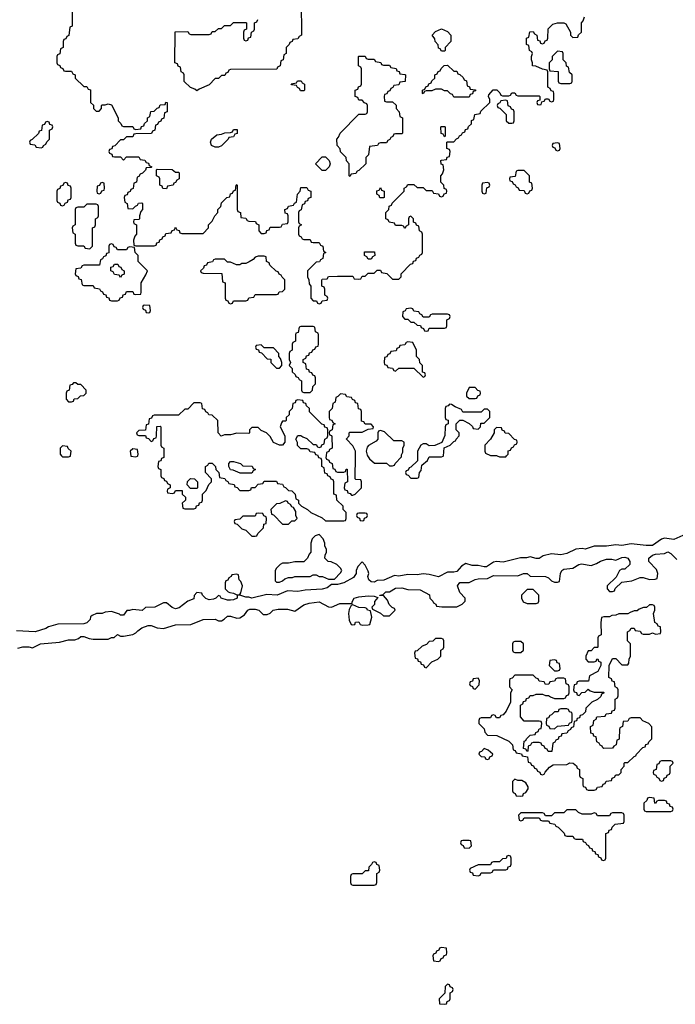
# Model space of a CAD drawing. Header units: inches. Extents: x 2769379 to 2883802, y 684208 to 828654.
# Tile 136 of 256: x 2810770 to 2815060, y 756414 to 762852. Entities that reach past the tile are written whole.
import ezdxf

# ---------------------------------------------------------------- set-up
doc = ezdxf.new("R2010")
doc.units = ezdxf.units.IN
doc.header["$MEASUREMENT"] = 0
doc.layers.add('C8715', color=7, linetype='Continuous')
doc.layers.add('C8716', color=7, linetype='Continuous')

msp = doc.modelspace()

# ---------------------------------------------------------------- linework, layer by layer
at = {"layer": 'C8715', "color": 2, "elevation": 2}
for points in [[(2811044, 760000), (2811050, 759994), (2811090, 759994), (2811102, 759998), (2811102.3, 760000)], [(2811497.7, 760000), (2811498, 759998), (2811530, 759994), (2811542, 759998), (2811542.7, 760000)], [(2811714, 760000), (2811714, 759990), (2811698, 759982), (2811692.7, 759967.3), (2811678, 759962), (2811674, 759930), (2811678, 759918), (2811694, 759910), (2811694, 759870), (2811698, 759858), (2811712.7, 759852.7), (2811718, 759838), (2811730, 759834), (2811738, 759818), (2811754, 759810), (2811754, 759790), (2811738, 759782), (2811734, 759770), (2811738, 759758), (2811770, 759754), (2811782, 759758), (2811790, 759774), (2811832.7, 759772.7), (2811834, 759750), (2811854, 759730), (2811854, 759710), (2811834, 759690), (2811838, 759658), (2811850, 759654), (2811910, 759654), (2811922, 759658), (2811927.3, 759672.7), (2811942, 759678), (2811947.3, 759692.7), (2811962, 759698), (2811966, 759710), (2811966, 759750), (2811990, 759774), (2812008.4, 759811.6), (2812026, 759830), (2812026, 759850), (2811986, 759890), (2811986, 759930), (2812002, 759938), (2812008.7, 759951.3), (2812030, 759952), (2812052, 759930), (2812054, 759910), (2812074, 759890), (2812078, 759858), (2812112.7, 759852.7), (2812118, 759838), (2812132.7, 759832.7), (2812138, 759818), (2812172.7, 759812.7), (2812178, 759798), (2812192.7, 759792.7), (2812210, 759774), (2812270, 759774), (2812282, 759778), (2812287.3, 759792.7), (2812310, 759794), (2812330, 759814), (2812362, 759818), (2812370, 759834), (2812450, 759834), (2812458, 759818), (2812490, 759814), (2812498, 759798), (2812510, 759794), (2812530, 759774), (2812551.1, 759771.1), (2812572, 759750), (2812578, 759718), (2812594, 759710), (2812594, 759690), (2812614, 759670), (2812654, 759650), (2812674, 759630), (2812750, 759594), (2812770, 759574), (2812890, 759574), (2812902, 759578), (2812906, 759590), (2812906, 759630), (2812886, 759650), (2812886, 759670), (2812846, 759710), (2812842, 759742), (2812826, 759750), (2812826, 759830), (2812822, 759842), (2812808, 759848), (2812802, 759862), (2812786, 759870), (2812782, 759882), (2812767.3, 759887.3), (2812762, 759922), (2812746, 759930), (2812746, 759970), (2812742, 759982), (2812727.3, 759987.3), (2812722.7, 760000)], [(2812775.2, 760000), (2812774, 759990), (2812778, 759978), (2812792.7, 759972.7), (2812798, 759958), (2812814, 759950), (2812818, 759918), (2812832.7, 759912.7), (2812838, 759898), (2812850, 759894), (2812890, 759894), (2812902, 759898), (2812907.3, 759912.7), (2812912.7, 759912.7), (2812914, 759830), (2812898, 759822), (2812894, 759790), (2812898, 759778), (2812912.7, 759772.7), (2812918, 759758), (2812932.7, 759752.7), (2812942, 759742), (2812950, 759742), (2812966, 759750), (2813006, 759790), (2813006, 759830), (2813002, 759842), (2812970, 759846), (2812966, 759850), (2812967.7, 760000)], [(2813046, 760000), (2813059.6, 759979.6), (2813092.7, 759952.7), (2813170, 759952), (2813190, 759934), (2813210, 759934), (2813222, 759938), (2813226, 759950), (2813267.3, 759992.7), (2813267.3, 760000)], [(2813372, 760000), (2813372, 759968), (2813330, 759926), (2813318, 759922), (2813312.7, 759907.3), (2813298, 759902), (2813294, 759890), (2813298, 759878), (2813312.7, 759872.7), (2813330, 759854), (2813370, 759854), (2813382, 759858), (2813386, 759890), (2813396.4, 759903.6), (2813402, 759938), (2813438, 759970), (2813450, 759994), (2813530, 759994), (2813542, 759998), (2813542.2, 760000)], [(2813895, 760000), (2813910, 759994), (2813950, 759994), (2813956, 760000)], [(2815110, 759479.3), (2815050, 759454), (2814990, 759462), (2814970, 759455.3), (2814910, 759414), (2814870, 759413.2), (2814770, 759424), (2814710, 759414), (2814670, 759419), (2814610, 759409.2), (2814530, 759409.2), (2814470, 759389.2), (2814450, 759394), (2814410, 759389.2), (2814350, 759361.2), (2814310, 759353.2), (2814250, 759359), (2814194.4, 759345.6), (2814170, 759329.2), (2814150, 759329.2), (2814110, 759339), (2814086.4, 759333.6), (2814047.1, 759332.9), (2813934.4, 759305.6), (2813890, 759309), (2813870, 759304), (2813825.4, 759274.6), (2813810, 759274), (2813770, 759284), (2813730, 759284), (2813690, 759295.3), (2813662, 759278), (2813630, 759244), (2813610, 759239), (2813570, 759239.3), (2813510, 759209), (2813450, 759225.2), (2813410, 759229.2), (2813370, 759221.2), (2813310, 759225.2), (2813250, 759214), (2813222, 759218), (2813153.2, 759186.8), (2813110, 759184), (2813090, 759174), (2813070, 759175.3), (2813055.3, 759190), (2813048.7, 759210), (2813055.3, 759230), (2813050, 759246), (2813030, 759286), (2813010, 759306), (2812983.6, 759276.4), (2812972, 759250), (2812972, 759230), (2812955.3, 759204.7), (2812890, 759169.2), (2812850, 759158), (2812810, 759158), (2812782, 759138), (2812750, 759129.2), (2812638, 759122), (2812590, 759114), (2812523.5, 759116.5), (2812454, 759090), (2812387.1, 759092.9), (2812290, 759069), (2812270, 759075.3), (2812250, 759075.3), (2812210, 759088), (2812194, 759086), (2812192, 759070), (2812170, 759059), (2812150, 759055.3), (2812130, 759055.3), (2812088.9, 759068.9), (2812082, 759082), (2812070, 759086), (2812054, 759070), (2812037.3, 759062.7), (2812010, 759059), (2811988, 759068), (2811966, 759090), (2811962, 759102), (2811930, 759106), (2811912.7, 759087.3), (2811910, 759066), (2811870, 759049), (2811814.2, 759005.8), (2811790, 758999.3), (2811767.5, 759007.5), (2811730, 759038), (2811710, 759038), (2811654, 759010), (2811592.7, 759007.3), (2811571.1, 758988.9), (2811510, 758995.3), (2811488, 758988), (2811472, 758988), (2811450, 758958), (2811430, 758958), (2811424, 758964), (2811370, 758982), (2811330, 758978), (2811310, 758968.7), (2811271.6, 758968.4), (2811243.6, 758956.4), (2811232.7, 758947.3), (2811232, 758930), (2811210, 758908.7), (2811190, 758902), (2811019.6, 758900.4), (2810958, 758882), (2810942, 758870), (2810870.5, 758849.5), (2810750, 758855.3)], [(2810758, 758742), (2810790, 758750.7), (2810830.6, 758750.6), (2810854.6, 758745.4), (2810906, 758770), (2811030, 758781), (2811090, 758796), (2811130, 758798), (2811154, 758806), (2811170, 758818), (2811190, 758818), (2811225.4, 758805.4), (2811250, 758802), (2811350, 758802), (2811370, 758812), (2811387.3, 758812.7), (2811410, 758831.3), (2811430, 758822), (2811450, 758822), (2811510, 758832), (2811530, 758842), (2811543.2, 758856.8), (2811570, 758874.8), (2811610, 758890.8), (2811630, 758890.8), (2811670, 758874.8), (2811710, 758871), (2811790, 758894), (2811890, 758898), (2811970, 758930.8), (2812048.9, 758931.1), (2812070, 758922), (2812090, 758922), (2812108.9, 758931.1), (2812130, 758951), (2812150, 758950.8), (2812190, 758938.8), (2812210, 758941), (2812240.2, 758959.8), (2812262, 758990), (2812276.9, 758996.9), (2812310, 758998), (2812334, 758990), (2812363.6, 758963.6), (2812390, 758962), (2812410, 758971.3), (2812429.5, 758990.5), (2812462, 758998), (2812522.7, 758997.3), (2812570, 758984.7), (2812630, 759026.8), (2812663.2, 759036.8), (2812730, 759044.7), (2812790, 759012), (2812810, 759011.3), (2812865.6, 759034.4), (2812946, 759034), (2812946, 759046), (2812958, 759070), (2812990, 759078.8), (2813050, 759084.7), (2813090, 759082), (2813114, 759074), (2813092.7, 759047.3), (2813091.6, 759028.4), (2813074, 759010), (2813078, 758998), (2813131.6, 758971.6), (2813150, 758954), (2813190, 758954), (2813226, 758990), (2813222, 759002), (2813207.3, 759007.3), (2813187.3, 759027.3), (2813176.4, 759056.4), (2813150, 759086), (2813126, 759086), (2813126, 759090), (2813147.3, 759092.7), (2813166, 759110), (2813190, 759111.3), (2813230, 759134.8), (2813270, 759136), (2813310, 759126), (2813390, 759124.7), (2813451.1, 759091.1), (2813454, 759070), (2813474, 759050), (2813478, 759038), (2813494, 759030), (2813498, 759018), (2813532.7, 759012.7), (2813630, 759012), (2813666, 759030), (2813686, 759050), (2813686, 759070), (2813650, 759106), (2813635.3, 759150), (2813649.1, 759170.9), (2813710, 759171), (2813750, 759191), (2813770, 759196), (2813830, 759198), (2813870, 759218), (2814030, 759216), (2814066, 759230), (2814090, 759231.3), (2814110, 759214), (2814210, 759211.3), (2814230, 759202), (2814250, 759182), (2814270, 759174), (2814290, 759174), (2814302, 759178), (2814308, 759230), (2814318, 759250), (2814330, 759258), (2814390, 759264.7), (2814428, 759290), (2814445.6, 759294.4), (2814510, 759282), (2814544.7, 759295.3), (2814570, 759311), (2814610, 759324.7), (2814645.4, 759325.4), (2814670, 759318), (2814710, 759336), (2814730, 759338), (2814750, 759331.3), (2814762, 759310), (2814762, 759290), (2814730, 759258), (2814710, 759258), (2814694, 759250), (2814672.7, 759207.3), (2814614, 759150), (2814614, 759130), (2814630, 759114), (2814650, 759114), (2814662, 759118), (2814667.3, 759132.7), (2814710, 759174), (2814776.4, 759183.6), (2814830, 759204.7), (2814850, 759204.7), (2814890, 759192), (2814927.3, 759192.7), (2814942, 759198), (2814946, 759230), (2814936.4, 759256.4), (2814886, 759310), (2814886, 759330), (2814910, 759351.3), (2814930, 759358), (2814990, 759362), (2815010, 759372), (2815030, 759362), (2815070, 759322)]]:
    msp.add_lwpolyline(points, dxfattribs=at)
for points in [[(2812290, 759886), (2812212.7, 759887.3), (2812167.3, 759907.3), (2812148.4, 759908.4), (2812138, 759930), (2812138, 759950), (2812150, 759962), (2812170, 759962), (2812214, 759950), (2812230, 759934), (2812291.6, 759931.6), (2812298, 759918), (2812314, 759910), (2812298, 759902)], [(2811930, 759786), (2811887.3, 759787.3), (2811866, 759810), (2811867.3, 759832.7), (2811888.4, 759851.6), (2811914, 759850), (2811934, 759830), (2811934, 759790)], [(2812510, 759706), (2812471.6, 759688.4), (2812450, 759686), (2812414, 759650), (2812418, 759618), (2812430, 759614), (2812490, 759554), (2812530, 759554), (2812550, 759574), (2812570, 759574), (2812586, 759590), (2812578, 759610), (2812576.4, 759636.4), (2812562, 759662), (2812550, 759666), (2812542, 759682), (2812526, 759690), (2812522, 759702)], [(2812330, 759626), (2812318, 759622), (2812310, 759606), (2812230, 759606), (2812210, 759586), (2812178, 759582), (2812174, 759570), (2812178, 759558), (2812192.7, 759552.7), (2812223.6, 759523.6), (2812250, 759514), (2812290, 759474), (2812310, 759474), (2812322, 759478), (2812327.3, 759492.7), (2812366, 759530), (2812367.3, 759552.7), (2812382, 759558), (2812386, 759590), (2812382, 759602), (2812367.3, 759607.3), (2812362, 759622)], [(2813030, 759626), (2812990, 759626), (2812978, 759622), (2812974, 759610), (2812978, 759598), (2812992.7, 759592.7), (2812998, 759578), (2813010, 759574), (2813022, 759578), (2813027.3, 759592.7), (2813042, 759598), (2813046, 759610), (2813042, 759622)], [(2812730, 759486), (2812703.6, 759476.4), (2812683.6, 759456.4), (2812674, 759430), (2812674, 759370), (2812663.6, 759356.4), (2812654, 759330), (2812630, 759306), (2812570, 759308), (2812530, 759298), (2812490, 759298), (2812474, 759290), (2812450, 759266), (2812442, 759250), (2812442, 759182), (2812450, 759174), (2812470, 759174), (2812490, 759182), (2812504, 759196), (2812530, 759204.7), (2812554.6, 759205.4), (2812570, 759212), (2812670, 759212), (2812690, 759222), (2812710, 759222), (2812730, 759212), (2812751.6, 759211.6), (2812790, 759194), (2812830, 759194), (2812870, 759234), (2812878, 759250), (2812870, 759266), (2812846, 759290), (2812807.3, 759307.3), (2812788.4, 759308.4), (2812766, 759330), (2812768.4, 759351.6), (2812778, 759370), (2812778, 759390), (2812766, 759410), (2812766, 759430), (2812756.4, 759456.4)], [(2812190, 759226), (2812158, 759222), (2812154, 759210), (2812138, 759202), (2812132, 759188), (2812118, 759182), (2812114, 759170), (2812114, 759130), (2812134, 759110), (2812145.4, 759105.4), (2812170, 759102), (2812190, 759092), (2812210, 759094), (2812216.4, 759103.6), (2812228, 759150), (2812218, 759178), (2812206, 759190), (2812202, 759222)], [(2814130, 759126), (2814090, 759126), (2814054, 759090), (2814054, 759070), (2814064.7, 759044.7), (2814090, 759034), (2814150, 759034), (2814162, 759038), (2814166, 759050), (2814166, 759090)], [(2812950, 759026), (2812938, 759022), (2812925.4, 758994.6), (2812921, 758970), (2812925.4, 758925.4), (2812938, 758898), (2812950, 758894), (2812962, 758898), (2812968.4, 758911.6), (2812990, 758914), (2812998, 758898), (2813012.7, 758892.7), (2813050, 758894), (2813062, 758898), (2813074.6, 758945.4), (2813066, 758986), (2813046, 758990), (2813042, 759002), (2813030, 759006), (2812990, 759008)], [(2814910, 759026), (2814890, 759026), (2814871.6, 759008.4), (2814852.7, 759007.3), (2814823.6, 758996.4), (2814810, 758986), (2814790, 758986), (2814763.6, 758976.4), (2814750, 758966), (2814690, 758966), (2814670, 758958), (2814643.6, 758956.4), (2814630, 758948), (2814592.7, 758947.3), (2814578, 758942), (2814572, 758910), (2814574, 758830), (2814558, 758822), (2814554, 758810), (2814554, 758750), (2814550, 758746), (2814530, 758746), (2814510, 758726), (2814490, 758726), (2814474, 758690), (2814474, 758670), (2814490, 758654), (2814530, 758654), (2814542, 758658), (2814546, 758670), (2814552.7, 758672.7), (2814558, 758658), (2814572, 758652), (2814571.6, 758628.4), (2814554, 758590), (2814498, 758562), (2814492.7, 758527.3), (2814430, 758526), (2814418, 758522), (2814412.7, 758507.3), (2814398, 758502), (2814394, 758470), (2814398, 758458), (2814412.7, 758452.7), (2814418, 758438), (2814430, 758434), (2814447.3, 758452.7), (2814470, 758454), (2814490, 758474), (2814503.6, 758463.6), (2814530, 758454), (2814590, 758454), (2814594, 758450), (2814578, 758442), (2814572.7, 758427.3), (2814550, 758406), (2814514, 758390), (2814474, 758350), (2814472.7, 758327.3), (2814452.7, 758307.3), (2814438, 758302), (2814432.7, 758287.3), (2814418, 758282), (2814412.7, 758267.3), (2814398, 758262), (2814392.7, 758227.3), (2814378, 758222), (2814374, 758210), (2814358, 758202), (2814350, 758186), (2814318, 758182), (2814312.7, 758167.3), (2814298, 758162), (2814292.7, 758147.3), (2814278, 758142), (2814272.7, 758127.3), (2814258, 758122), (2814252.7, 758067.3), (2814227.3, 758067.3), (2814222, 758082), (2814207.3, 758087.3), (2814202, 758102), (2814187.3, 758107.3), (2814182, 758122), (2814170, 758126), (2814130, 758126), (2814118, 758122), (2814112.7, 758107.3), (2814098, 758102), (2814094, 758070), (2814090, 758066), (2814082, 758082), (2814067.3, 758087.3), (2814070, 758134), (2814082, 758138), (2814086, 758150), (2814110, 758174), (2814142, 758178), (2814148, 758192), (2814162, 758198), (2814170, 758214), (2814182, 758218), (2814186, 758250), (2814182, 758262), (2814170, 758266), (2814070, 758266), (2814047.3, 758292.7), (2814046, 758370), (2814062, 758378), (2814067.3, 758392.7), (2814082, 758398), (2814087.3, 758412.7), (2814102, 758418), (2814110, 758434), (2814130, 758434), (2814150, 758442), (2814190, 758442), (2814210, 758434), (2814230, 758434), (2814243.6, 758423.6), (2814270, 758414), (2814330, 758414), (2814342, 758418), (2814347.3, 758432.7), (2814362, 758438), (2814366, 758450), (2814366, 758490), (2814362, 758502), (2814346, 758510), (2814342, 758542), (2814330, 758546), (2814290, 758546), (2814278, 758542), (2814270, 758526), (2814238, 758522), (2814232.7, 758507.3), (2814210, 758506), (2814202, 758522), (2814170, 758526), (2814162, 758542), (2814150, 758546), (2814130, 758566), (2814010, 758566), (2813992.7, 758547.3), (2813978, 758542), (2813974, 758530), (2813974, 758490), (2813992, 758470), (2813982, 758450), (2813982, 758390), (2813954, 758330), (2813932.7, 758307.3), (2813918, 758302), (2813910, 758286), (2813890, 758286), (2813882, 758302), (2813870, 758306), (2813858, 758302), (2813850, 758286), (2813790, 758286), (2813778, 758282), (2813774, 758270), (2813774, 758250), (2813810, 758214), (2813812.7, 758192.7), (2813830, 758174), (2813891.6, 758171.6), (2813970, 758134), (2813994, 758110), (2813998, 758078), (2814012.7, 758072.7), (2814018, 758058), (2814052.7, 758052.7), (2814058, 758038), (2814092.7, 758032.7), (2814098, 757998), (2814112.7, 757992.7), (2814118, 757978), (2814132.7, 757972.7), (2814138, 757958), (2814152.7, 757952.7), (2814158, 757938), (2814172.7, 757932.7), (2814178, 757918), (2814190, 757914), (2814202, 757918), (2814207.3, 757932.7), (2814236.4, 757963.6), (2814260.4, 757979.6), (2814350, 757982), (2814370, 757992), (2814391.6, 757991.6), (2814412.7, 757972.7), (2814418, 757958), (2814434, 757950), (2814434, 757910), (2814438, 757898), (2814454, 757890), (2814454, 757850), (2814458, 757838), (2814472.7, 757832.7), (2814478, 757818), (2814490, 757814), (2814530, 757814), (2814542, 757818), (2814550, 757834), (2814582, 757838), (2814587.3, 757852.7), (2814602, 757858), (2814607.3, 757872.7), (2814642, 757878), (2814647.3, 757892.7), (2814662, 757898), (2814670, 757914), (2814690, 757914), (2814706, 757930), (2814706, 757950), (2814726, 757970), (2814726, 757990), (2814730, 757994), (2814750, 757994), (2814790, 758034), (2814802, 758038), (2814806, 758050), (2814847.3, 758092.7), (2814862, 758098), (2814867.3, 758112.7), (2814882, 758118), (2814886, 758130), (2814906, 758150), (2814907.3, 758227.3), (2814886, 758250), (2814848.4, 758268.4), (2814830, 758286), (2814770, 758286), (2814758, 758282), (2814750, 758266), (2814718, 758262), (2814714, 758230), (2814698, 758222), (2814694, 758210), (2814692.7, 758152.7), (2814690, 758146), (2814678, 758142), (2814674, 758110), (2814658, 758102), (2814650, 758088), (2814592.7, 758087.3), (2814586, 758090), (2814582, 758102), (2814567.3, 758107.3), (2814562, 758122), (2814546, 758130), (2814542, 758162), (2814527.3, 758167.3), (2814522, 758182), (2814507.3, 758187.3), (2814506, 758230), (2814522, 758238), (2814526, 758270), (2814542, 758278), (2814547.3, 758292.7), (2814602, 758298), (2814607.3, 758312.7), (2814642, 758318), (2814647.3, 758332.7), (2814662, 758338), (2814666, 758350), (2814666, 758410), (2814682, 758418), (2814686, 758430), (2814686, 758470), (2814682, 758482), (2814666, 758490), (2814662, 758522), (2814647.3, 758527.3), (2814642, 758542), (2814626, 758550), (2814628, 758630), (2814650, 758674), (2814670, 758674), (2814710, 758634), (2814750, 758634), (2814756.4, 758643.6), (2814758, 758670), (2814766, 758690), (2814766, 758770), (2814746, 758790), (2814746, 758850), (2814762, 758858), (2814770, 758874), (2814790, 758874), (2814798, 758858), (2814830, 758854), (2814838, 758838), (2814850, 758834), (2814890, 758834), (2814910, 758842), (2814930, 758834), (2814962, 758838), (2814966, 758850), (2814962, 758882), (2814947.3, 758887.3), (2814942, 758902), (2814926, 758910), (2814918, 758970), (2814926, 758990), (2814926, 759010), (2814922, 759022)], [(2813530, 758806), (2813490, 758806), (2813472.7, 758787.3), (2813450, 758786), (2813432.7, 758767.3), (2813403.6, 758756.4), (2813370, 758726), (2813358, 758722), (2813354, 758710), (2813358, 758678), (2813372.7, 758672.7), (2813378, 758658), (2813392.7, 758652.7), (2813398, 758638), (2813412.7, 758632.7), (2813418, 758618), (2813430, 758614), (2813467.3, 758652.7), (2813506, 758670), (2813526, 758690), (2813526, 758730), (2813542, 758738), (2813546, 758750), (2813546, 758790), (2813542, 758802)], [(2814050, 758786), (2814010, 758786), (2813998, 758782), (2813994, 758770), (2813994, 758730), (2813998, 758718), (2814010, 758714), (2814050, 758714), (2814066, 758730), (2814066, 758770)], [(2814270, 758666), (2814238, 758662), (2814234, 758630), (2814270, 758594), (2814290, 758594), (2814302, 758598), (2814306, 758610), (2814302, 758642), (2814287.3, 758647.3), (2814282, 758662)], [(2813770, 758546), (2813738, 758542), (2813732.7, 758527.3), (2813718, 758522), (2813714, 758510), (2813718, 758498), (2813732.7, 758492.7), (2813738, 758478), (2813750, 758474), (2813776.4, 758503.6), (2813778, 758530)], [(2814350, 758346), (2814310, 758346), (2814298, 758342), (2814292.7, 758327.3), (2814270, 758326), (2814250, 758306), (2814238, 758302), (2814230, 758286), (2814218, 758282), (2814214, 758250), (2814218, 758238), (2814232.7, 758232.7), (2814238, 758218), (2814270, 758214), (2814288.4, 758231.6), (2814362, 758238), (2814367.3, 758252.7), (2814382, 758258), (2814386, 758270), (2814386, 758310), (2814382, 758322), (2814367.3, 758327.3), (2814362, 758342)], [(2813810, 758086), (2813792.7, 758067.3), (2813778, 758062), (2813774, 758050), (2813790, 758034), (2813812.7, 758032.7), (2813818, 758018), (2813830, 758014), (2813842, 758018), (2813847.3, 758032.7), (2813862, 758038), (2813866, 758050), (2813836.4, 758076.4)], [(2815030, 758006), (2814970, 758006), (2814958, 758002), (2814952.7, 757987.3), (2814938, 757982), (2814934, 757950), (2814918, 757942), (2814914, 757930), (2814918, 757918), (2814932.7, 757912.7), (2814938, 757898), (2814952.7, 757892.7), (2814958, 757878), (2814970, 757874), (2814982, 757878), (2814987.3, 757892.7), (2815002, 757898), (2815007.3, 757912.7), (2815022, 757918), (2815026, 757930), (2815026, 757970), (2815046, 757990), (2815042, 758002)], [(2814010, 757886), (2813994, 757870), (2813994, 757810), (2813998, 757798), (2814012.7, 757792.7), (2814018, 757778), (2814050, 757774), (2814062, 757778), (2814067.3, 757792.7), (2814082, 757798), (2814096.4, 757823.6), (2814096.4, 757836.4), (2814082, 757862), (2814056.4, 757876.4), (2814030, 757878)], [(2814890, 757766), (2814878, 757762), (2814872.7, 757747.3), (2814854, 757730), (2814854, 757690), (2814858, 757678), (2814870, 757674), (2815030, 757674), (2815042, 757678), (2815046, 757690), (2815042, 757702), (2815027.3, 757707.3), (2815022, 757722), (2815007.3, 757727.3), (2815002, 757742), (2814990, 757746), (2814950, 757746), (2814938, 757742), (2814930, 757726), (2814926, 757730), (2814922, 757762)], [(2814410, 757686), (2814350, 757686), (2814330, 757666), (2814270, 757666), (2814250, 757646), (2814210, 757646), (2814202, 757662), (2814190, 757666), (2814050, 757666), (2814034, 757650), (2814038, 757618), (2814050, 757614), (2814062, 757618), (2814070, 757634), (2814170, 757634), (2814178, 757618), (2814190, 757614), (2814230, 757614), (2814238, 757598), (2814272.7, 757592.7), (2814278, 757578), (2814292.7, 757572.7), (2814332.7, 757532.7), (2814338, 757518), (2814350, 757514), (2814390, 757514), (2814398, 757498), (2814410, 757494), (2814452.7, 757492.7), (2814458, 757478), (2814472.7, 757472.7), (2814478, 757458), (2814492.7, 757452.7), (2814498, 757438), (2814512.7, 757432.7), (2814518, 757418), (2814532.7, 757412.7), (2814538, 757398), (2814552.7, 757392.7), (2814558, 757378), (2814572.7, 757372.7), (2814578, 757358), (2814590, 757354), (2814602, 757358), (2814606, 757370), (2814606, 757530), (2814622, 757538), (2814627.3, 757552.7), (2814642, 757558), (2814647.3, 757572.7), (2814667.3, 757592.7), (2814722, 757598), (2814726, 757610), (2814726, 757650), (2814722, 757662), (2814710, 757666), (2814650, 757666), (2814638, 757662), (2814630, 757646), (2814550, 757646), (2814542, 757662), (2814530, 757666), (2814510, 757658), (2814450, 757658), (2814427.3, 757667.3)], [(2813710, 757486), (2813670, 757486), (2813658, 757482), (2813654, 757470), (2813658, 757458), (2813672.7, 757452.7), (2813678, 757438), (2813710, 757434), (2813726, 757450), (2813722, 757482)], [(2813970, 757386), (2813958, 757382), (2813952.7, 757367.3), (2813930, 757366), (2813910, 757346), (2813870, 757346), (2813858, 757342), (2813850, 757326), (2813770, 757326), (2813718, 757302), (2813714, 757290), (2813718, 757278), (2813732.7, 757272.7), (2813738, 757258), (2813770, 757254), (2813782, 757258), (2813790, 757274), (2813850, 757274), (2813862, 757278), (2813870, 757294), (2813950, 757294), (2813962, 757298), (2813967.3, 757312.7), (2813982, 757318), (2813986, 757330), (2813986, 757370), (2813982, 757382)], [(2813090, 757346), (2813078, 757342), (2813072.7, 757327.3), (2813054, 757310), (2813052.7, 757287.3), (2813030, 757286), (2813010, 757266), (2812950, 757266), (2812938, 757262), (2812934, 757250), (2812934, 757210), (2812938, 757198), (2812950, 757194), (2813090, 757194), (2813102, 757198), (2813106, 757210), (2813106, 757270), (2813122, 757278), (2813126, 757290), (2813122, 757322), (2813107.3, 757327.3), (2813102, 757342)], [(2813530, 756786), (2813518, 756782), (2813512.7, 756767.3), (2813498, 756762), (2813492.7, 756747.3), (2813478, 756742), (2813474, 756730), (2813478, 756698), (2813510, 756694), (2813522, 756698), (2813527.3, 756712.7), (2813542, 756718), (2813547.3, 756732.7), (2813562, 756738), (2813566, 756750), (2813562, 756782)], [(2813570, 756546), (2813554, 756530), (2813552.7, 756487.3), (2813514, 756450), (2813518, 756418), (2813550, 756414), (2813562, 756418), (2813567.3, 756432.7), (2813582, 756438), (2813586, 756450), (2813586, 756490), (2813602, 756498), (2813606, 756510), (2813602, 756522), (2813587.3, 756527.3), (2813582, 756542)]]:
    msp.add_lwpolyline(points, close=True, dxfattribs=at)
at = {"layer": 'C8716', "color": 2, "elevation": 2}
for points in [[(2812612.7, 762972.7), (2812614, 762750), (2812598, 762742), (2812590, 762726), (2812558, 762722), (2812554, 762710), (2812538, 762702), (2812534, 762690), (2812514, 762670), (2812514, 762630), (2812498, 762622), (2812494, 762590), (2812478, 762582), (2812474, 762550), (2812458, 762542), (2812452.7, 762527.3), (2812150, 762526), (2812138, 762522), (2812132.7, 762507.3), (2812118, 762502), (2812112.7, 762487.3), (2812090, 762486), (2812070, 762466), (2812050, 762466), (2812010, 762426), (2811943.6, 762396.4), (2811930, 762386), (2811916.4, 762396.4), (2811887.3, 762407.3), (2811847.3, 762447.3), (2811846, 762490), (2811842, 762502), (2811826, 762510), (2811822, 762542), (2811807.3, 762547.3), (2811802, 762562), (2811786, 762570), (2811787.3, 762772.7), (2811870, 762774), (2811878, 762758), (2811890, 762754), (2812010, 762754), (2812022, 762758), (2812030, 762774), (2812050, 762774), (2812070, 762794), (2812090, 762794), (2812110, 762814), (2812150, 762814), (2812170, 762834), (2812250, 762834), (2812254, 762830), (2812254, 762790), (2812238, 762782), (2812234, 762770), (2812234, 762730), (2812238, 762718), (2812250, 762714), (2812262, 762718), (2812267.3, 762732.7), (2812282, 762738), (2812286, 762770), (2812302, 762778), (2812306, 762790), (2812306, 762830), (2812322, 762838), (2812327.3, 762852.7)], [(2811114, 762950), (2811114, 762810), (2811098, 762802), (2811092.7, 762747.3), (2811078, 762742), (2811072.7, 762727.3), (2811058, 762722), (2811054, 762710), (2811054, 762670), (2811038, 762662), (2811032.7, 762627.3), (2811018, 762622), (2811014, 762610), (2811014, 762570), (2811018, 762558), (2811032.7, 762552.7), (2811038, 762538), (2811052.7, 762532.7), (2811058, 762518), (2811070, 762514), (2811110, 762514), (2811118, 762498), (2811134, 762490), (2811134, 762470), (2811190, 762414), (2811210, 762414), (2811218, 762398), (2811232.7, 762392.7), (2811234, 762310), (2811252.7, 762292.7), (2811254, 762270), (2811270, 762254), (2811290, 762254), (2811306, 762270), (2811306, 762290), (2811310, 762294), (2811330, 762294), (2811350, 762302), (2811370, 762294), (2811414, 762210), (2811414, 762190), (2811432.7, 762172.7), (2811438, 762158), (2811450, 762154), (2811510, 762154), (2811518, 762138), (2811530, 762134), (2811562, 762138), (2811567.3, 762152.7), (2811582, 762158), (2811587.3, 762172.7), (2811606, 762190), (2811606, 762210), (2811622, 762218), (2811628, 762252), (2811650, 762254), (2811670, 762274), (2811682, 762278), (2811690, 762294), (2811722, 762298), (2811727.3, 762312.7), (2811734, 762310), (2811734, 762250), (2811718, 762242), (2811712.7, 762207.3), (2811698, 762202), (2811692.7, 762187.3), (2811678, 762182), (2811672.7, 762167.3), (2811658, 762162), (2811654, 762130), (2811638, 762122), (2811632.7, 762107.3), (2811530, 762106), (2811518, 762102), (2811510, 762086), (2811470, 762086), (2811450, 762066), (2811430, 762066), (2811392.7, 762027.3), (2811378, 762022), (2811372.7, 762007.3), (2811358, 762002), (2811354, 761990), (2811358, 761978), (2811372.7, 761972.7), (2811378, 761958), (2811390, 761954), (2811430, 761954), (2811450, 761934), (2811470, 761954), (2811550, 761954), (2811558, 761938), (2811590, 761934), (2811598, 761918), (2811612.7, 761912.7), (2811618, 761898), (2811634, 761890), (2811630, 761886), (2811598, 761882), (2811592.7, 761867.3), (2811572.7, 761847.3), (2811558, 761842), (2811550, 761826), (2811538, 761822), (2811534, 761790), (2811518, 761782), (2811512.7, 761747.3), (2811498, 761742), (2811492.7, 761727.3), (2811478, 761722), (2811472.7, 761707.3), (2811458, 761702), (2811454, 761690), (2811458, 761658), (2811474, 761650), (2811478, 761618), (2811510, 761614), (2811527.3, 761632.7), (2811542, 761638), (2811547.3, 761652.7), (2811570, 761654), (2811574, 761650), (2811574, 761610), (2811563.6, 761596.4), (2811554, 761570), (2811554, 761550), (2811550, 761546), (2811518, 761542), (2811514, 761530), (2811518, 761518), (2811534, 761510), (2811534, 761450), (2811523.6, 761436.4), (2811514, 761410), (2811518, 761378), (2811530, 761374), (2811650, 761374), (2811662, 761378), (2811667.3, 761392.7), (2811682, 761398), (2811687.3, 761412.7), (2811702, 761418), (2811707.3, 761432.7), (2811722, 761438), (2811727.3, 761452.7), (2811762, 761458), (2811767.3, 761472.7), (2811782, 761478), (2811790, 761494), (2811798, 761478), (2811812.7, 761472.7), (2811818, 761458), (2811830, 761454), (2811970, 761454), (2812006, 761490), (2812006, 761510), (2812030, 761534), (2812046, 761570), (2812066, 761590), (2812066, 761610), (2812086, 761630), (2812090, 761654), (2812126, 761690), (2812146, 761694), (2812150, 761714), (2812162, 761718), (2812168, 761732), (2812182, 761738), (2812186, 761770), (2812190, 761774), (2812194, 761770), (2812194, 761610), (2812198, 761598), (2812214, 761590), (2812218, 761558), (2812250, 761554), (2812258, 761538), (2812270, 761534), (2812312.7, 761532.7), (2812318, 761518), (2812334, 761510), (2812334, 761470), (2812350, 761454), (2812370, 761454), (2812382, 761458), (2812387.3, 761472.7), (2812402, 761478), (2812410, 761494), (2812470, 761494), (2812482, 761498), (2812490, 761514), (2812522, 761518), (2812526, 761530), (2812526, 761570), (2812522, 761582), (2812507.3, 761587.3), (2812506, 761610), (2812522, 761618), (2812528.4, 761631.6), (2812562, 761638), (2812568, 761652), (2812582, 761658), (2812588.4, 761711.6), (2812606, 761730), (2812610, 761754), (2812650, 761754), (2812658, 761738), (2812674, 761730), (2812674, 761690), (2812658, 761682), (2812652.7, 761667.3), (2812638, 761662), (2812632.7, 761647.3), (2812618, 761642), (2812612.7, 761607.3), (2812598, 761602), (2812594, 761590), (2812594, 761530), (2812598, 761518), (2812614, 761510), (2812598, 761502), (2812594, 761490), (2812594, 761450), (2812598, 761438), (2812612.7, 761432.7), (2812618, 761418), (2812630, 761414), (2812670, 761414), (2812678, 761398), (2812690, 761394), (2812730, 761394), (2812738, 761378), (2812754, 761370), (2812758, 761338), (2812774, 761330), (2812758, 761322), (2812754, 761290), (2812738, 761282), (2812732, 761268), (2812710, 761266), (2812654, 761210), (2812654, 761170), (2812662, 761150), (2812663.6, 761123.6), (2812674, 761110), (2812674, 761030), (2812690, 761014), (2812712.7, 761012.7), (2812718, 760998), (2812730, 760994), (2812742, 760998), (2812750, 761014), (2812782, 761018), (2812786, 761030), (2812782, 761042), (2812766, 761050), (2812766, 761090), (2812762, 761102), (2812746, 761110), (2812746, 761150), (2812750, 761154), (2812782, 761158), (2812790, 761172), (2812850, 761174), (2812950, 761174), (2812958, 761158), (2812990, 761154), (2813002, 761158), (2813010, 761174), (2813030, 761174), (2813050, 761194), (2813090, 761194), (2813110, 761214), (2813130, 761214), (2813138, 761198), (2813172.7, 761192.7), (2813210, 761154), (2813250, 761154), (2813266, 761170), (2813266, 761190), (2813327.3, 761252.7), (2813342, 761258), (2813347.3, 761272.7), (2813362, 761278), (2813367.3, 761292.7), (2813382, 761298), (2813387.3, 761312.7), (2813402, 761318), (2813406, 761330), (2813406, 761450), (2813402, 761462), (2813386, 761470), (2813382, 761502), (2813367.3, 761507.3), (2813362, 761522), (2813347.3, 761527.3), (2813346, 761550), (2813330, 761566), (2813318, 761562), (2813314, 761550), (2813314, 761510), (2813298, 761502), (2813290, 761486), (2813282, 761502), (2813270, 761506), (2813230, 761506), (2813222, 761522), (2813187.3, 761527.3), (2813182, 761542), (2813166, 761550), (2813166, 761590), (2813186, 761610), (2813187.3, 761632.7), (2813202, 761638), (2813207.3, 761652.7), (2813286, 761730), (2813286, 761750), (2813302, 761758), (2813310, 761774), (2813350, 761774), (2813370, 761754), (2813410, 761754), (2813430, 761734), (2813470, 761734), (2813478, 761718), (2813510, 761714), (2813518, 761698), (2813530, 761694), (2813542, 761698), (2813547.3, 761712.7), (2813562, 761718), (2813566, 761730), (2813562, 761742), (2813547.3, 761747.3), (2813546, 761770), (2813526, 761790), (2813526, 761830), (2813536.4, 761843.6), (2813546, 761870), (2813542, 761902), (2813527.3, 761907.3), (2813526, 761930), (2813530, 761934), (2813562, 761938), (2813567.3, 761952.7), (2813582, 761958), (2813586, 761990), (2813582, 762002), (2813566, 762010), (2813566, 762050), (2813570, 762054), (2813610, 762054), (2813627.3, 762072.7), (2813642, 762078), (2813647.3, 762092.7), (2813662, 762098), (2813667.3, 762112.7), (2813682, 762118), (2813687.3, 762132.7), (2813702, 762138), (2813707.3, 762152.7), (2813726, 762170), (2813727.3, 762192.7), (2813742, 762198), (2813747.3, 762232.7), (2813782, 762238), (2813787.3, 762252.7), (2813846, 762310), (2813846, 762330), (2813838, 762350), (2813840.4, 762359.6), (2813867.3, 762392.7), (2813892.7, 762392.7), (2813912.7, 762372.7), (2813918, 762358), (2813930, 762354), (2813970, 762354), (2813982, 762358), (2813990, 762374), (2814010, 762374), (2814018, 762358), (2814030, 762354), (2814170, 762354), (2814174, 762350), (2814174, 762326), (2814158, 762322), (2814154, 762310), (2814158, 762298), (2814170, 762294), (2814182, 762298), (2814186, 762314), (2814202, 762318), (2814210, 762334), (2814230, 762334), (2814238, 762318), (2814250, 762314), (2814262, 762318), (2814266, 762330), (2814266, 762370), (2814262, 762382), (2814247.3, 762387.3), (2814242, 762402), (2814226, 762410), (2814226, 762510), (2814222, 762522), (2814190, 762528), (2814147.3, 762547.3), (2814126, 762550), (2814126, 762570), (2814118, 762590), (2814118, 762610), (2814126, 762630), (2814122, 762642), (2814106, 762650), (2814102, 762682), (2814086, 762690), (2814086, 762730), (2814102, 762738), (2814107.3, 762772.7), (2814130, 762774), (2814138, 762758), (2814154, 762750), (2814158, 762718), (2814172.7, 762712.7), (2814178, 762698), (2814190, 762694), (2814202, 762698), (2814207.3, 762712.7), (2814222, 762718), (2814226, 762730), (2814228.4, 762791.6), (2814258, 762822), (2814290, 762832), (2814330, 762832), (2814343.6, 762823.6), (2814374, 762770), (2814374, 762750), (2814390, 762734), (2814422, 762738), (2814427.3, 762752.7), (2814446, 762770), (2814446, 762830), (2814456.4, 762843.6), (2814466, 762870)], [(2812967.7, 760000), (2812968, 760030), (2812950, 760066), (2812908, 760108), (2812908.4, 760111.6), (2812926, 760130), (2812926, 760150), (2812930, 760154), (2813010, 760154), (2813050, 760174), (2813082, 760178), (2813086, 760190), (2813070, 760206), (2813030, 760206), (2813022, 760222), (2813007.3, 760227.3), (2813006, 760290), (2813002, 760302), (2812987.3, 760307.3), (2812982, 760342), (2812967.3, 760347.3), (2812962, 760362), (2812947.3, 760367.3), (2812942, 760382), (2812910, 760386), (2812902, 760402), (2812870, 760406), (2812852.7, 760387.3), (2812838, 760382), (2812834, 760350), (2812818, 760342), (2812814, 760310), (2812794, 760290), (2812794, 760250), (2812798, 760238), (2812812.7, 760232.7), (2812818, 760218), (2812834, 760210), (2812818, 760202), (2812814, 760170), (2812798, 760162), (2812794, 760150), (2812798, 760138), (2812810, 760134), (2812812.7, 760127.3), (2812814, 760050), (2812798, 760042), (2812792.7, 760027.3), (2812778, 760022), (2812775.2, 760000)], [(2812722.7, 760000), (2812722, 760002), (2812707.3, 760007.3), (2812702, 760022), (2812670, 760026), (2812662, 760042), (2812650, 760046), (2812610, 760046), (2812588.4, 760068.4), (2812587.3, 760087.3), (2812578, 760110), (2812590, 760134), (2812610, 760134), (2812623.6, 760123.6), (2812650, 760114), (2812690, 760074), (2812710, 760074), (2812718, 760058), (2812730, 760054), (2812742, 760058), (2812747.3, 760072.7), (2812762, 760078), (2812766, 760110), (2812782, 760118), (2812786, 760130), (2812786, 760170), (2812782, 760182), (2812767.3, 760187.3), (2812762, 760202), (2812747.3, 760207.3), (2812667.3, 760287.3), (2812666, 760310), (2812647.3, 760327.3), (2812642, 760342), (2812627.3, 760347.3), (2812622, 760362), (2812590, 760366), (2812578, 760362), (2812572.7, 760347.3), (2812558, 760342), (2812554, 760310), (2812534, 760290), (2812532.7, 760267.3), (2812514, 760250), (2812514, 760230), (2812510, 760226), (2812490, 760226), (2812483.6, 760216.4), (2812474, 760190), (2812504.7, 760130), (2812504.7, 760090), (2812490, 760068.7), (2812470, 760068.7), (2812430, 760088), (2812410, 760126), (2812386, 760150), (2812350, 760166), (2812330, 760186), (2812290, 760186), (2812274, 760170), (2812274, 760150), (2812270, 760146), (2812190, 760148), (2812150, 760138), (2812110, 760138), (2812088, 760128), (2812068, 760150), (2812066, 760230), (2812030, 760266), (2812007.3, 760267.3), (2812002, 760282), (2811987.3, 760287.3), (2811982, 760302), (2811967.3, 760307.3), (2811962, 760342), (2811950, 760346), (2811910, 760346), (2811870, 760306), (2811850, 760306), (2811810, 760266), (2811650, 760266), (2811638, 760262), (2811632.7, 760247.3), (2811618, 760242), (2811612.7, 760207.3), (2811598, 760202), (2811592.7, 760167.3), (2811550, 760166), (2811534, 760150), (2811538, 760138), (2811550, 760134), (2811592.7, 760132.7), (2811598, 760118), (2811612.7, 760112.7), (2811630, 760094), (2811642, 760098), (2811647.3, 760112.7), (2811662, 760118), (2811666, 760130), (2811667.3, 760192.7), (2811690, 760194), (2811694, 760190), (2811694, 760070), (2811698, 760058), (2811714, 760050), (2811714, 760000)], [(2813542.2, 760000), (2813548, 760052), (2813586, 760070), (2813610, 760094), (2813622, 760098), (2813626, 760110), (2813646, 760130), (2813646, 760150), (2813626, 760170), (2813626, 760210), (2813650, 760234), (2813670, 760234), (2813711.6, 760211.6), (2813732.7, 760192.7), (2813738, 760178), (2813770, 760174), (2813786, 760190), (2813787.3, 760212.7), (2813810, 760214), (2813846, 760250), (2813846, 760290), (2813830, 760306), (2813810, 760306), (2813790, 760286), (2813670, 760286), (2813662, 760302), (2813620.4, 760320.4), (2813596.4, 760336.4), (2813582, 760338), (2813572.7, 760327.3), (2813558, 760322), (2813554, 760310), (2813554, 760250), (2813558, 760238), (2813572.7, 760232.7), (2813574, 760210), (2813558, 760202), (2813554, 760190), (2813552.7, 760132.7), (2813532.7, 760087.3), (2813487.3, 760067.3), (2813450, 760066), (2813430, 760078), (2813410, 760078), (2813394, 760070), (2813372, 760030), (2813372, 760000)], [(2813267.3, 760000), (2813267.3, 760007.3), (2813276.4, 760023.6), (2813278, 760050), (2813286, 760070), (2813286, 760090), (2813270, 760098), (2813218, 760098), (2813156.4, 760156.4), (2813130, 760166), (2813118, 760162), (2813114, 760150), (2813114, 760110), (2813103.6, 760096.4), (2813051.6, 760068.4), (2813043.6, 760056.4), (2813038, 760030), (2813043.6, 760003.6), (2813046, 760000)], [(2813956, 760000), (2813966, 760010), (2813967.3, 760032.7), (2813982, 760038), (2813987.3, 760052.7), (2814002, 760058), (2814007.3, 760072.7), (2814022, 760078), (2814026, 760090), (2814022, 760102), (2814007.3, 760107.3), (2813970, 760146), (2813947.3, 760147.3), (2813942, 760162), (2813927.3, 760167.3), (2813922, 760182), (2813890, 760186), (2813874, 760170), (2813874, 760150), (2813851.3, 760108.7), (2813814, 760070), (2813814, 760030), (2813818, 760018), (2813850, 760002), (2813890, 760002), (2813895, 760000)], [(2811102.3, 760000), (2811106, 760030), (2811087.3, 760047.3), (2811082, 760062), (2811050, 760066), (2811034, 760050), (2811034, 760010), (2811044, 760000)], [(2811542.7, 760000), (2811546, 760010), (2811542, 760042), (2811510, 760046), (2811494, 760030), (2811497.7, 760000)]]:
    msp.add_lwpolyline(points, dxfattribs=at)
for points in [[(2813530, 762646), (2813522, 762662), (2813510, 762666), (2813507.3, 762687.3), (2813488.4, 762708.4), (2813487.3, 762727.3), (2813468, 762750), (2813490, 762774), (2813530, 762792), (2813570, 762774), (2813592, 762750), (2813592, 762710), (2813554, 762670), (2813554, 762650), (2813550, 762646)], [(2813050, 762594), (2813090, 762594), (2813098, 762578), (2813132.7, 762572.7), (2813138, 762558), (2813150, 762554), (2813190, 762554), (2813198, 762538), (2813232.7, 762532.7), (2813238, 762518), (2813252.7, 762512.7), (2813258, 762498), (2813290, 762494), (2813294, 762490), (2813292.7, 762447.3), (2813258, 762442), (2813250, 762426), (2813218, 762422), (2813212.7, 762407.3), (2813198, 762402), (2813192.7, 762387.3), (2813178, 762382), (2813172.7, 762367.3), (2813158, 762362), (2813154, 762350), (2813158, 762318), (2813170, 762314), (2813210, 762314), (2813232.7, 762292.7), (2813234, 762270), (2813254, 762250), (2813258, 762218), (2813274, 762210), (2813274, 762110), (2813270, 762106), (2813230, 762106), (2813218, 762102), (2813212.7, 762087.3), (2813198, 762082), (2813192.7, 762067.3), (2813178, 762062), (2813170, 762046), (2813130, 762046), (2813118, 762042), (2813111.6, 762028.4), (2813058, 762022), (2813051.6, 761968.4), (2813034, 761950), (2813034, 761910), (2812990, 761866), (2812978, 761862), (2812970, 761846), (2812938, 761842), (2812930, 761826), (2812926, 761830), (2812926, 761910), (2812908.4, 761928.4), (2812906, 761950), (2812868.4, 761988.4), (2812867.3, 762007.3), (2812848.4, 762028.4), (2812846, 762070), (2812856.4, 762083.6), (2812866, 762110), (2812990, 762234), (2813030, 762234), (2813042, 762238), (2813046, 762250), (2813046, 762290), (2813042, 762302), (2813027.3, 762307.3), (2813010, 762326), (2812990, 762326), (2812982, 762342), (2812966, 762350), (2812966, 762390), (2812982, 762398), (2812987.3, 762412.7), (2813002, 762418), (2813006, 762430), (2813006, 762530), (2813002, 762542), (2812986, 762550), (2812986, 762610), (2812990, 762614), (2813030, 762614), (2813038, 762598)], [(2814290, 762646), (2814254, 762610), (2814254, 762590), (2814234, 762570), (2814234, 762530), (2814238, 762518), (2814292.7, 762512.7), (2814294, 762450), (2814298, 762438), (2814310, 762434), (2814370, 762434), (2814382, 762438), (2814386, 762450), (2814386, 762490), (2814367.3, 762507.3), (2814362, 762542), (2814347.3, 762547.3), (2814346, 762570), (2814326, 762590), (2814326, 762630), (2814322, 762642)], [(2813610, 762514), (2813630, 762514), (2813638, 762498), (2813650, 762494), (2813672.7, 762472.7), (2813678, 762458), (2813692.7, 762452.7), (2813698, 762418), (2813712.7, 762412.7), (2813718, 762398), (2813752.7, 762392.7), (2813752.7, 762387.3), (2813738, 762382), (2813732.7, 762367.3), (2813718, 762362), (2813710, 762346), (2813610, 762346), (2813602, 762362), (2813590, 762366), (2813570, 762386), (2813550, 762386), (2813530, 762398), (2813490, 762398), (2813467.3, 762387.3), (2813430, 762386), (2813418, 762382), (2813410, 762366), (2813406, 762370), (2813406, 762390), (2813422, 762398), (2813427.3, 762412.7), (2813442, 762418), (2813447.3, 762432.7), (2813462, 762438), (2813467.3, 762452.7), (2813486, 762470), (2813486, 762490), (2813502, 762498), (2813507.3, 762512.7), (2813522, 762518), (2813527.3, 762532.7), (2813547.3, 762552.7), (2813570, 762554)], [(2812630, 762386), (2812607.3, 762387.3), (2812602, 762402), (2812587.3, 762407.3), (2812582, 762422), (2812550, 762426), (2812547.3, 762432.7), (2812582, 762438), (2812588.4, 762451.6), (2812611.6, 762451.6), (2812618, 762438), (2812634, 762430), (2812634, 762390)], [(2813950, 762326), (2813918, 762322), (2813912.7, 762307.3), (2813898, 762302), (2813894, 762290), (2813898, 762278), (2813912.7, 762272.7), (2813952.7, 762232.7), (2813954, 762190), (2813970, 762174), (2813990, 762174), (2814002, 762178), (2814006, 762190), (2814006, 762250), (2814002, 762262), (2813987.3, 762267.3), (2813982, 762282), (2813967.3, 762287.3), (2813962, 762322)], [(2810950, 762186), (2810938, 762182), (2810932.7, 762167.3), (2810918, 762162), (2810912.7, 762127.3), (2810898, 762122), (2810892.7, 762107.3), (2810852.7, 762067.3), (2810838, 762062), (2810834, 762050), (2810838, 762038), (2810870, 762034), (2810878, 762018), (2810910, 762014), (2810922, 762018), (2810926, 762030), (2810942, 762038), (2810947.3, 762052.7), (2810966, 762070), (2810966, 762130), (2810982, 762138), (2810986, 762150), (2810982, 762162), (2810967.3, 762167.3), (2810962, 762182)], [(2813550, 762086), (2813542, 762102), (2813528.4, 762108.4), (2813526, 762150), (2813530, 762154), (2813550, 762154), (2813554, 762150), (2813554, 762090)], [(2812050, 762018), (2812026, 762030), (2812018, 762050), (2812026, 762070), (2812060.4, 762099.6), (2812090, 762102), (2812112.7, 762112.7), (2812150, 762114), (2812162, 762118), (2812170, 762134), (2812192.7, 762132.7), (2812192.7, 762107.3), (2812178, 762102), (2812170, 762086), (2812138, 762082), (2812134, 762070), (2812090, 762026), (2812070, 762018)], [(2814290, 762046), (2814258, 762042), (2814254, 762030), (2814258, 762018), (2814272.7, 762012.7), (2814278, 761998), (2814290, 761994), (2814302, 761998), (2814306, 762010), (2814302, 762042)], [(2812750, 761866), (2812706, 761910), (2812750, 761954), (2812770, 761954), (2812794, 761930), (2812802, 761910), (2812794, 761890), (2812770, 761866)], [(2811790, 761854), (2811810, 761854), (2811814, 761850), (2811814, 761810), (2811798, 761802), (2811790, 761786), (2811778, 761782), (2811774, 761770), (2811738, 761762), (2811730, 761746), (2811707.3, 761747.3), (2811702, 761762), (2811686, 761770), (2811686, 761810), (2811682, 761822), (2811666, 761830), (2811666, 761870), (2811670, 761874), (2811767.3, 761872.7)], [(2814070, 761866), (2814030, 761866), (2814018, 761862), (2814012.7, 761827.3), (2813978, 761822), (2813974, 761810), (2813978, 761798), (2813992.7, 761792.7), (2813998, 761778), (2814012.7, 761772.7), (2814018, 761758), (2814032.7, 761752.7), (2814038, 761738), (2814070, 761734), (2814078, 761718), (2814090, 761714), (2814102, 761718), (2814107.3, 761732.7), (2814122, 761738), (2814126, 761750), (2814122, 761782), (2814106, 761790), (2814106, 761830)], [(2811070, 761786), (2811058, 761782), (2811052.7, 761767.3), (2811038, 761762), (2811032.7, 761747.3), (2811018, 761742), (2811014, 761730), (2811014, 761670), (2811018, 761658), (2811032.7, 761652.7), (2811038, 761638), (2811050, 761634), (2811062, 761638), (2811067.3, 761652.7), (2811082, 761658), (2811087.3, 761672.7), (2811102, 761678), (2811106, 761690), (2811106, 761750), (2811102, 761762), (2811087.3, 761767.3), (2811082, 761782)], [(2811310, 761786), (2811298, 761782), (2811292.7, 761767.3), (2811278, 761762), (2811274, 761730), (2811278, 761718), (2811290, 761714), (2811302, 761718), (2811307.3, 761732.7), (2811322, 761738), (2811326, 761750), (2811322, 761782)], [(2813150, 761686), (2813127.3, 761687.3), (2813122, 761702), (2813106, 761710), (2813107.3, 761732.7), (2813122, 761738), (2813130, 761754), (2813138, 761738), (2813154, 761730), (2813154, 761690)], [(2813830, 761786), (2813798, 761782), (2813794, 761770), (2813794, 761730), (2813798, 761718), (2813810, 761714), (2813822, 761718), (2813827.3, 761752.7), (2813842, 761758), (2813846, 761770), (2813842, 761782)], [(2811270, 761646), (2811210, 761646), (2811190, 761626), (2811150, 761626), (2811138, 761622), (2811134, 761610), (2811134, 761510), (2811118, 761502), (2811114, 761490), (2811118, 761458), (2811134, 761450), (2811134, 761390), (2811138, 761378), (2811150, 761374), (2811190, 761374), (2811198, 761358), (2811230, 761354), (2811246, 761370), (2811246, 761490), (2811262, 761498), (2811266, 761510), (2811266, 761550), (2811282, 761558), (2811286, 761570), (2811286, 761630), (2811282, 761642)], [(2811370, 761386), (2811358, 761382), (2811354, 761370), (2811352.7, 761327.3), (2811338, 761322), (2811332.7, 761307.3), (2811318, 761302), (2811312.7, 761287.3), (2811298, 761282), (2811292.7, 761247.3), (2811190, 761246), (2811178, 761242), (2811170, 761226), (2811138, 761222), (2811134, 761190), (2811138, 761178), (2811152.7, 761172.7), (2811158, 761158), (2811172.7, 761152.7), (2811178, 761118), (2811190, 761114), (2811250, 761114), (2811258, 761098), (2811292.7, 761092.7), (2811298, 761078), (2811312.7, 761072.7), (2811318, 761058), (2811332.7, 761052.7), (2811338, 761038), (2811352.7, 761032.7), (2811358, 761018), (2811370, 761014), (2811410, 761014), (2811422, 761018), (2811427.3, 761032.7), (2811442, 761038), (2811447.3, 761052.7), (2811462, 761058), (2811470, 761074), (2811510, 761074), (2811518, 761058), (2811530, 761054), (2811562, 761058), (2811566, 761070), (2811566, 761130), (2811596.4, 761183.6), (2811606, 761210), (2811546, 761270), (2811546, 761310), (2811526, 761330), (2811522, 761362), (2811490, 761366), (2811478, 761362), (2811470, 761346), (2811410, 761346), (2811402, 761362), (2811387.3, 761367.3), (2811382, 761382)], [(2812370, 761306), (2812330, 761306), (2812310, 761298), (2812296.9, 761283.1), (2812271.6, 761268.4), (2812250, 761258), (2812223.6, 761256.4), (2812210, 761248), (2812188.4, 761248.4), (2812150, 761266), (2812130, 761266), (2812110, 761286), (2812050, 761286), (2812038, 761282), (2812032.7, 761267.3), (2811998, 761262), (2811992.7, 761247.3), (2811978, 761242), (2811972.7, 761227.3), (2811954, 761210), (2811958, 761198), (2811970, 761194), (2812092.7, 761192.7), (2812098, 761138), (2812114, 761130), (2812114, 761030), (2812118, 761018), (2812132.7, 761012.7), (2812138, 760998), (2812150, 760994), (2812162, 760998), (2812170, 761014), (2812250, 761014), (2812262, 761018), (2812270, 761034), (2812302, 761038), (2812310, 761054), (2812450, 761054), (2812462, 761058), (2812467.3, 761072.7), (2812490, 761074), (2812506, 761090), (2812506, 761150), (2812487.3, 761167.3), (2812482, 761182), (2812467.3, 761187.3), (2812462, 761202), (2812447.3, 761207.3), (2812407.3, 761247.3), (2812402, 761262), (2812386, 761270), (2812382, 761302)], [(2813050, 761286), (2813042, 761302), (2813026, 761310), (2813027.3, 761332.7), (2813092.7, 761332.7), (2813094, 761310), (2813078, 761302), (2813070, 761286)], [(2811430, 761166), (2811422, 761182), (2811390, 761186), (2811382, 761202), (2811366, 761210), (2811367.3, 761232.7), (2811382, 761238), (2811390, 761254), (2811412.7, 761252.7), (2811418, 761238), (2811432.7, 761232.7), (2811438, 761218), (2811454, 761210), (2811452.7, 761187.3), (2811438, 761182)], [(2811590, 760986), (2811578, 760982), (2811574, 760970), (2811578, 760958), (2811592.7, 760952.7), (2811598, 760938), (2811610, 760934), (2811622, 760938), (2811626, 760950), (2811622, 760982)], [(2813330, 760966), (2813298, 760962), (2813292.7, 760947.3), (2813278, 760942), (2813274, 760910), (2813290, 760894), (2813310, 760894), (2813330, 760874), (2813350, 760874), (2813370, 760854), (2813392.7, 760852.7), (2813398, 760838), (2813412.7, 760832.7), (2813418, 760818), (2813430, 760814), (2813442, 760818), (2813450, 760834), (2813550, 760834), (2813562, 760838), (2813566, 760850), (2813566, 760890), (2813582, 760898), (2813586, 760910), (2813582, 760922), (2813570, 760926), (2813470, 760926), (2813458, 760922), (2813450, 760906), (2813410, 760906), (2813402, 760922), (2813387.3, 760927.3), (2813382, 760942), (2813350, 760946), (2813342, 760962)], [(2812690, 760846), (2812610, 760846), (2812598, 760842), (2812592.7, 760807.3), (2812578, 760802), (2812574, 760790), (2812574, 760750), (2812558, 760742), (2812554, 760730), (2812554, 760690), (2812538, 760682), (2812534, 760670), (2812534, 760630), (2812542, 760610), (2812534, 760590), (2812554, 760570), (2812554, 760550), (2812572.7, 760532.7), (2812578, 760518), (2812592.7, 760512.7), (2812598, 760498), (2812614, 760490), (2812614, 760430), (2812618, 760418), (2812630, 760414), (2812670, 760414), (2812686, 760430), (2812687.3, 760452.7), (2812706, 760470), (2812706, 760510), (2812702, 760522), (2812687.3, 760527.3), (2812682, 760542), (2812667.3, 760547.3), (2812662, 760562), (2812647.3, 760567.3), (2812642, 760602), (2812626, 760610), (2812626, 760630), (2812642, 760638), (2812647.3, 760652.7), (2812662, 760658), (2812667.3, 760672.7), (2812682, 760678), (2812687.3, 760692.7), (2812702, 760698), (2812707.3, 760712.7), (2812722, 760718), (2812726, 760730), (2812726, 760790), (2812722, 760802), (2812706, 760810), (2812702, 760842)], [(2812350, 760726), (2812318, 760722), (2812314, 760710), (2812318, 760698), (2812332.7, 760692.7), (2812338, 760678), (2812352.7, 760672.7), (2812390, 760634), (2812412.7, 760632.7), (2812414, 760610), (2812450, 760574), (2812470, 760574), (2812486, 760590), (2812486, 760610), (2812476.4, 760636.4), (2812466, 760650), (2812466, 760670), (2812430, 760706), (2812370, 760706)], [(2813310, 760746), (2813298, 760742), (2813290, 760726), (2813258, 760722), (2813252.7, 760707.3), (2813238, 760702), (2813232.7, 760687.3), (2813198, 760682), (2813192.7, 760667.3), (2813178, 760662), (2813172.7, 760647.3), (2813158, 760642), (2813154, 760610), (2813158, 760598), (2813172.7, 760592.7), (2813178, 760578), (2813210, 760574), (2813218, 760558), (2813230, 760554), (2813250, 760574), (2813350, 760574), (2813410, 760514), (2813422, 760518), (2813426, 760530), (2813422, 760542), (2813406, 760546), (2813406, 760590), (2813387.3, 760607.3), (2813386, 760630), (2813366, 760650), (2813366, 760690), (2813342, 760742)], [(2811122, 760478), (2811112.7, 760467.3), (2811098, 760462), (2811094, 760430), (2811078, 760422), (2811074, 760410), (2811074, 760370), (2811090, 760354), (2811110, 760354), (2811122, 760358), (2811127.3, 760372.7), (2811150, 760374), (2811167.3, 760392.7), (2811190, 760394), (2811206, 760410), (2811206, 760430), (2811170, 760466), (2811150, 760466), (2811136.4, 760476.4)], [(2813750, 760446), (2813710, 760446), (2813694, 760410), (2813694, 760390), (2813710, 760374), (2813750, 760374), (2813762, 760378), (2813767.3, 760392.7), (2813782, 760398), (2813786, 760410), (2813782, 760422), (2813767.3, 760427.3)]]:
    msp.add_lwpolyline(points, close=True, dxfattribs=at)

doc.saveas('drawing.dxf')
